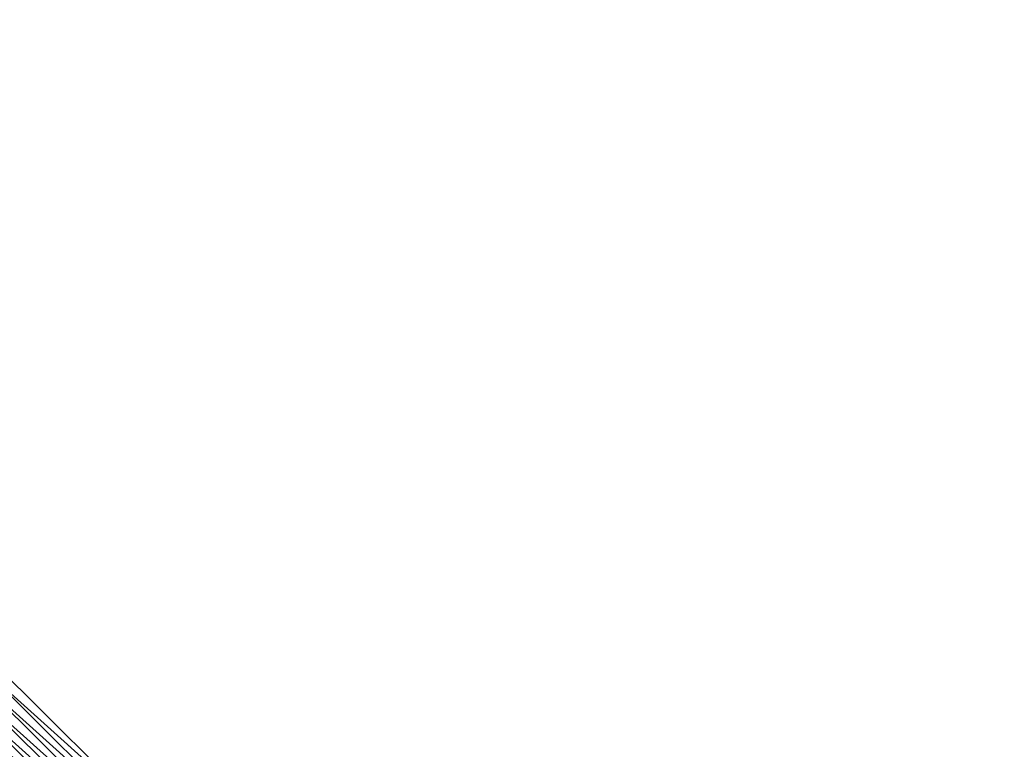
# Model space of a CAD drawing. Header units: feet. Extents: x 2017424 to 2024169, y 808042 to 818730.
# Tile 212 of 256: x 2020540 to 2020625, y 815913 to 815977. Entities that reach past the tile are written whole.
import ezdxf

# ---------------------------------------------------------------- set-up
doc = ezdxf.new("R2010")
doc.units = ezdxf.units.FT
doc.header["$MEASUREMENT"] = 0
doc.layers.add('I-77-MM15-17_NB-Surface-BORDER', color=7, linetype='Continuous')
doc.layers.add('I-77-MM15-17_NB-Surface-TIN', color=7, linetype='Continuous')

msp = doc.modelspace()

# ---------------------------------------------------------------- linework, layer by layer
at = {"layer": 'I-77-MM15-17_NB-Surface-BORDER', "color": 3, "linetype": 'Continuous', "lineweight": -3}
msp.add_polyline3d([(2020310.195, 816146.511, 249.961), (2020324.33, 816132.362, 249.822), (2020338.464, 816118.213, 249.711), (2020353.306, 816104.771, 249.536), (2020367.441, 816090.622, 249.429), (2020381.575, 816076.473, 249.306), (2020395.71, 816062.323, 249.189), (2020409.835, 816048.212, 249.062), (2020423.999, 816034.092, 248.954), (2020438.163, 816019.972, 248.875), (2020452.327, 816005.852, 248.736), (2020465.784, 815991.023, 248.624), (2020479.948, 815976.903, 248.458), (2020494.111, 815962.784, 248.278), (2020508.98, 815949.372, 248.056), (2020523.144, 815935.252, 247.893), (2020537.307, 815921.132, 247.714), (2020551.446, 815907.111, 247.494), (2020565.684, 815893.068, 247.246), (2020579.922, 815879.025, 247.032), (2020594.161, 815864.981, 246.81), (2020608.399, 815851.014, 246.603), (2020621.986, 815836.305, 246.424), (2020636.913, 815823.147, 246.163)], dxfattribs=at)
at = {"layer": 'I-77-MM15-17_NB-Surface-TIN', "color": 128, "linetype": 'Continuous', "lineweight": -3}
for points in [[(2020551.446, 815907.111, 247.494), (2020537.307, 815921.132, 247.714), (2020536.601, 815920.424, 247.761)], [(2020550.744, 815906.399, 247.543), (2020536.601, 815920.424, 247.761), (2020535.895, 815919.716, 247.812)], [(2020550.744, 815906.399, 247.543), (2020551.446, 815907.111, 247.494), (2020536.601, 815920.424, 247.761)], [(2020550.042, 815905.687, 247.594), (2020535.895, 815919.716, 247.812), (2020535.19, 815919.007, 247.873)], [(2020550.042, 815905.687, 247.594), (2020550.744, 815906.399, 247.543), (2020535.895, 815919.716, 247.812)], [(2020549.34, 815904.974, 247.656), (2020535.19, 815919.007, 247.873), (2020534.484, 815918.299, 247.919)], [(2020549.34, 815904.974, 247.656), (2020550.042, 815905.687, 247.594), (2020535.19, 815919.007, 247.873)], [(2020547.936, 815903.55, 247.787), (2020533.778, 815917.59, 247.994), (2020533.264, 815917.074, 248.03)], [(2020548.638, 815904.262, 247.71), (2020534.484, 815918.299, 247.919), (2020533.778, 815917.59, 247.994)], [(2020547.936, 815903.55, 247.787), (2020548.638, 815904.262, 247.71), (2020533.778, 815917.59, 247.994)], [(2020548.638, 815904.262, 247.71), (2020549.34, 815904.974, 247.656), (2020534.484, 815918.299, 247.919)], [(2020547.234, 815902.838, 247.833), (2020533.072, 815916.882, 248.044), (2020532.367, 815916.173, 248.076)], [(2020533.072, 815916.882, 248.044), (2020547.42, 815903.026, 247.821), (2020533.264, 815917.074, 248.03)], [(2020547.234, 815902.838, 247.833), (2020547.42, 815903.026, 247.821), (2020533.072, 815916.882, 248.044)], [(2020547.936, 815903.55, 247.787), (2020533.264, 815917.074, 248.03), (2020547.42, 815903.026, 247.821)], [(2020546.532, 815902.125, 247.863), (2020532.367, 815916.173, 248.076), (2020531.661, 815915.465, 248.106)], [(2020546.532, 815902.125, 247.863), (2020547.234, 815902.838, 247.833), (2020532.367, 815916.173, 248.076)], [(2020545.83, 815901.413, 247.901), (2020531.661, 815915.465, 248.106), (2020530.955, 815914.757, 248.146)], [(2020545.83, 815901.413, 247.901), (2020546.532, 815902.125, 247.863), (2020531.661, 815915.465, 248.106)], [(2020545.128, 815900.701, 247.943), (2020530.955, 815914.757, 248.146), (2020530.249, 815914.048, 248.185)], [(2020545.128, 815900.701, 247.943), (2020545.83, 815901.413, 247.901), (2020530.955, 815914.757, 248.146)], [(2020544.427, 815899.989, 247.985), (2020530.249, 815914.048, 248.185), (2020529.543, 815913.34, 248.223)], [(2020544.427, 815899.989, 247.985), (2020545.128, 815900.701, 247.943), (2020530.249, 815914.048, 248.185)]]:
    msp.add_3dface(points, dxfattribs=at)

doc.saveas('drawing.dxf')
